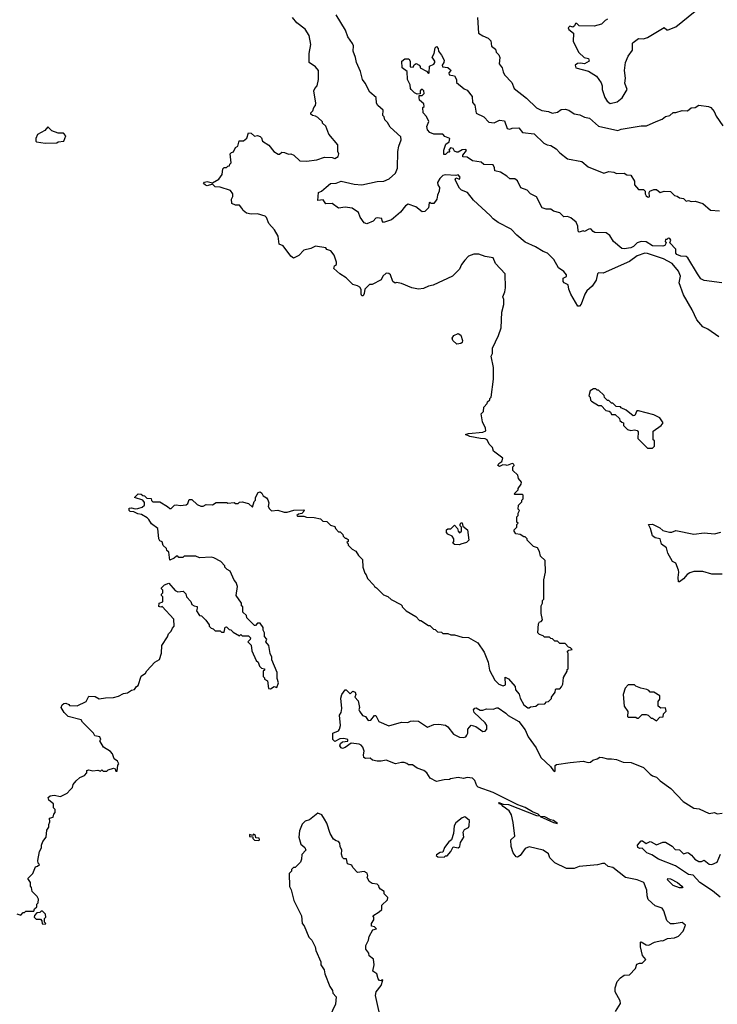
# Model space of a CAD drawing. Extents: x 2494106 to 2685573, y 758056 to 915185.
# Tile 87 of 256: x 2523747 to 2529168, y 881968 to 889619. Entities that reach past the tile are written whole.
import ezdxf

# ---------------------------------------------------------------- set-up
doc = ezdxf.new("R2010")
doc.units = 0

msp = doc.modelspace()

# ---------------------------------------------------------------- linework, layer by layer
at = {"layer": '0CON05XD'}
for points in [[(2528315, 889622.5), (2528297, 889613), (2528267, 889583), (2528211.7, 889568.3), (2528095, 889570), (2528075, 889590), (2528065, 889590), (2528058.3, 889571.7), (2528045, 889560), (2528021.7, 889568.3), (2528010, 889555), (2528013, 889543), (2528050, 889515), (2528048.3, 889448.3), (2528093, 889363), (2528133.9, 889323.9), (2528165.8, 889315.8), (2528173, 889297), (2528135, 889276.2), (2528105, 889281.2), (2528082.3, 889277.7), (2528062.5, 889265), (2528067.5, 889245), (2528167.7, 889217.7), (2528228.8, 889178.8), (2528265, 889127.5), (2528273.3, 889105), (2528273.3, 889075), (2528293.3, 889015), (2528312.5, 888985), (2528336.2, 888966.2), (2528388.6, 888981.4), (2528429.3, 889010.7), (2528467.5, 889075), (2528450, 889125), (2528453.3, 889165), (2528446.7, 889225), (2528453.3, 889285), (2528475.9, 889334.1), (2528509.5, 889380.5), (2528510, 889435), (2528515, 889442.5), (2528555, 889472.5), (2528595, 889470), (2528625, 889480), (2528755, 889557.5), (2528775, 889540), (2528785, 889540), (2528845, 889562.5), (2528995.9, 889684.1)], [(2527505, 884443.3), (2527521.2, 884448.8), (2527520, 884510), (2527545, 884496), (2527597.6, 884437.6), (2527600.9, 884410.9), (2527627.3, 884377.3), (2527635, 884346.7), (2527664.3, 884295), (2527695, 884272.5), (2527705, 884270), (2527715, 884280), (2527757, 884283), (2527775, 884300), (2527828.3, 884301.7), (2527841.7, 884318.3), (2527855, 884320), (2527880, 884345), (2527880, 884355), (2527907, 884393), (2527910, 884415), (2527915, 884420), (2527945, 884420), (2527956.7, 884433.3), (2527967.5, 884455), (2527973, 884507), (2528000, 884555), (2528001.7, 884568.3), (2528010, 884575), (2528010, 884695), (2528000, 884705), (2528015, 884720), (2528040, 884725), (2528028.3, 884738.3), (2528011.7, 884741.7), (2527985, 884770), (2527945, 884770), (2527925, 884790), (2527905, 884790), (2527888.3, 884808.3), (2527875, 884810), (2527865, 884820), (2527825, 884820), (2527815, 884830), (2527785, 884840), (2527772.5, 884855), (2527777.5, 884925), (2527785, 884940), (2527798.3, 884941.7), (2527810, 884955), (2527800, 885005), (2527800, 885065), (2527810, 885085), (2527810, 885105), (2527820, 885115), (2527820, 885265), (2527832.5, 885325), (2527830, 885415), (2527795, 885450), (2527787, 885487), (2527770, 885515), (2527740, 885525), (2527690, 885575), (2527690, 885585), (2527675, 885600), (2527665, 885600), (2527637, 885617), (2527603, 885623), (2527590, 885645), (2527590, 885655), (2527610, 885675), (2527610, 885695), (2527620, 885705), (2527610, 885715), (2527610, 885755), (2527620, 885765), (2527620, 885785), (2527630, 885805), (2527620, 885815), (2527623, 885847), (2527648.3, 885871.7), (2527650, 885885), (2527660, 885895), (2527660, 885925), (2527655, 885930), (2527595, 885930), (2527590, 885935), (2527620, 885965), (2527620, 885975), (2527645, 886010), (2527647.5, 886025), (2527623, 886053), (2527618.3, 886078.3), (2527580, 886115), (2527580, 886145), (2527590, 886155), (2527587.5, 886165), (2527575, 886170), (2527536.2, 886153.8), (2527525.9, 886155.9), (2527501.7, 886158.3), (2527475, 886147.5), (2527462.5, 886155), (2527470.7, 886169.3), (2527493.3, 886185), (2527501.7, 886211.7), (2527430, 886265), (2527420, 886295), (2527395, 886320), (2527380, 886355), (2527365, 886362.5), (2527327, 886363), (2527245, 886380), (2527210, 886395), (2527235, 886402.5), (2527346.4, 886413.6), (2527370, 886425), (2527367.5, 886445), (2527343.6, 886493.6), (2527332.5, 886555), (2527350, 886575), (2527353, 886607), (2527380, 886635), (2527381.7, 886648.3), (2527400, 886665), (2527400, 886675), (2527410, 886685), (2527427.5, 886825), (2527427.5, 886915), (2527410, 887005), (2527420, 887025), (2527420, 887065), (2527467.5, 887165), (2527487.5, 887225), (2527492.5, 887345), (2527510, 887405), (2527510, 887445), (2527500, 887465), (2527517, 887503), (2527522.5, 887535), (2527520, 887645), (2527443.6, 887723.6), (2527425, 887767.5), (2527365, 887777.5), (2527315, 887797.5), (2527275, 887797.5), (2527235, 887780), (2527205, 887750), (2527180, 887715), (2527165, 887680), (2527110, 887625), (2526960, 887555), (2526925, 887547.5), (2526885, 887530), (2526845, 887523.3), (2526795, 887536.2), (2526715, 887568.8), (2526675, 887577.5), (2526665, 887572.5), (2526647.5, 887585), (2526627.5, 887635), (2526615, 887647.5), (2526595, 887650), (2526570, 887625), (2526555, 887597.5), (2526485, 887560), (2526465, 887560), (2526430, 887525), (2526425, 887490), (2526416.4, 887473.6), (2526405, 887472.5), (2526400, 887485), (2526401.7, 887521.7), (2526389.3, 887539.3), (2526371.7, 887551.7), (2526335, 887560), (2526283, 887613), (2526235, 887642.5), (2526187.5, 887685), (2526192.5, 887705), (2526210, 887715), (2526208.8, 887735), (2526189.5, 887789.5), (2526165, 887822.5), (2526135, 887832.5), (2526125, 887846.7), (2526045, 887858.8), (2526008.8, 887841.2), (2525955, 887826.7), (2525915, 887786.7), (2525875, 887766.7), (2525855, 887780), (2525795, 887861.2), (2525763.8, 887873.8), (2525755, 887937.5), (2525726.2, 887985), (2525683.8, 888035), (2525665, 888082.5), (2525655, 888092.5), (2525595, 888111.2), (2525545, 888106.7), (2525510, 888115), (2525482.5, 888135), (2525472.5, 888155), (2525455, 888176.7), (2525425, 888176.7), (2525395, 888190), (2525392.5, 888225), (2525402.5, 888245), (2525402.5, 888265), (2525385, 888290), (2525305, 888317.5), (2525265, 888320), (2525245, 888340), (2525205, 888328.8), (2525191.7, 888331.7), (2525176.7, 888345), (2525182.9, 888357.1), (2525205, 888362), (2525245, 888350), (2525295, 888380), (2525320, 888415), (2525325, 888460), (2525335, 888470), (2525355, 888470), (2525365, 888480), (2525378.3, 888481.7), (2525380, 888495), (2525390, 888505), (2525383, 888577), (2525393, 888587), (2525409.3, 888590.7), (2525423.9, 888626.1), (2525443, 888637), (2525451.7, 888678.3), (2525485, 888677.5), (2525513, 888697), (2525525, 888740), (2525545, 888737.5), (2525573, 888713), (2525595, 888717.5), (2525615, 888710), (2525625, 888700), (2525633.6, 888673.6), (2525683, 888643), (2525722.5, 888595), (2525755, 888572.5), (2525767, 888573), (2525785, 888590), (2525805, 888587.5), (2525835, 888572.5), (2525855, 888577.5), (2525876.4, 888566.4), (2525925, 888521.2), (2525975, 888520), (2526055, 888530), (2526115, 888550), (2526175, 888546.7), (2526195, 888540), (2526222.5, 888555), (2526226.7, 888575), (2526220, 888595), (2526220, 888645), (2526149.3, 888729.3), (2526125, 888790), (2526100, 888815), (2526100, 888825), (2526065, 888857.5), (2526045, 888870), (2526023, 888873), (2526010, 888885), (2526010, 888895), (2526025, 888910), (2526033.3, 888936.7), (2526047, 888953), (2526048.8, 888971.2), (2526033.9, 889066.1), (2526040, 889085), (2526057.5, 889105), (2526070, 889155), (2526070, 889225), (2526045, 889253.3), (2525996.2, 889285), (2525996.7, 889355), (2526008.8, 889425), (2525996.2, 889495), (2525966.7, 889545), (2525900, 889595), (2525866.2, 889635)], [(2529180, 887155), (2529095, 887212.5), (2529055, 887232.5), (2529007.5, 887285), (2528973.6, 887363.6), (2528905, 887480), (2528872.5, 887575), (2528882.5, 887625), (2528867.5, 887665), (2528816, 887725), (2528749.3, 887760.7), (2528625, 887802.7), (2528605, 887803.6), (2528545, 887784.3), (2528485, 887740), (2528281.7, 887648.3), (2528245, 887652.5), (2528237.5, 887645), (2528226.1, 887593.9), (2528195, 887547.5), (2528155, 887512.5), (2528138.8, 887485), (2528111.2, 887408.8), (2528097.3, 887392.7), (2528085, 887391.2), (2528030, 887485), (2528013.3, 887525), (2528008.3, 887558.3), (2527977.5, 887575), (2527971.2, 887585), (2527971.2, 887608.8), (2527995, 887622.5), (2527995, 887636.7), (2527975, 887662.5), (2527935, 887690), (2527896.7, 887755), (2527865, 887790), (2527847.5, 887805), (2527815, 887816), (2527755, 887854.4), (2527675, 887890), (2527608.8, 887945), (2527565, 887992), (2527465, 888043.3), (2527425, 888071.2), (2527403, 888097), (2527273.8, 888215), (2527226.4, 888276.4), (2527180, 888295), (2527165, 888310), (2527130, 888375), (2527135, 888390), (2527165, 888380), (2527170, 888395), (2527155, 888412.5), (2527135, 888407.5), (2527055, 888414.3), (2527035, 888406.9), (2527011.1, 888385), (2526994, 888354), (2526996.2, 888336.2), (2527010, 888315), (2527006.7, 888285), (2526992.5, 888255), (2526987.5, 888225), (2526965, 888190), (2526945, 888190), (2526935, 888200), (2526930, 888195), (2526923.6, 888156.4), (2526895, 888128.8), (2526875, 888126.2), (2526824.2, 888164.2), (2526765, 888183.8), (2526745, 888173.3), (2526705, 888123.3), (2526653, 888077), (2526635, 888064), (2526575, 888043.3), (2526563.3, 888055), (2526560, 888075), (2526525, 888080), (2526514, 888076), (2526495, 888052.5), (2526445, 888032.5), (2526425, 888040), (2526393.3, 888085), (2526379.5, 888119.5), (2526330, 888155), (2526275, 888161.2), (2526223.6, 888153.6), (2526175, 888191.2), (2526125, 888187.5), (2526105, 888220), (2526065, 888212.5), (2526070, 888275), (2526093, 888287), (2526128.3, 888318.3), (2526162.5, 888345), (2526205, 888347.1), (2526245, 888362.9), (2526345, 888339.5), (2526405, 888335.6), (2526525, 888361.9), (2526576.6, 888363.4), (2526618.8, 888381.2), (2526666.7, 888425), (2526683.8, 888465), (2526686.2, 888595), (2526693.3, 888635), (2526712.5, 888685), (2526709.3, 888709.3), (2526625, 888782.5), (2526605, 888820), (2526585, 888840), (2526580, 888865), (2526570, 888875), (2526572.5, 888915), (2526531.2, 888951.2), (2526520.7, 888970.7), (2526516, 889015), (2526467.5, 889055), (2526432.9, 889125), (2526411.4, 889155), (2526395.8, 889215.8), (2526364.4, 889285), (2526357.5, 889325), (2526337.5, 889375), (2526340, 889415), (2526334, 889434), (2526296, 889485), (2526277.7, 889537.7), (2526205.5, 889655.5)], [(2527303.8, 889635), (2527313.3, 889515), (2527345, 889492.5), (2527386.1, 889476.1), (2527407.5, 889455), (2527413, 889413), (2527445, 889390), (2527450, 889365), (2527470, 889345), (2527477.5, 889325), (2527472.5, 889275), (2527496.7, 889245), (2527503, 889213), (2527515, 889190), (2527570.7, 889130.7), (2527590, 889085), (2527685, 889008), (2527762.6, 888932.6), (2527805, 888914.2), (2527856.4, 888906.4), (2527885, 888893.3), (2527925, 888900), (2527955, 888920), (2527985, 888923.3), (2528015, 888916.2), (2528056.1, 888886.1), (2528098.6, 888878.6), (2528135, 888860), (2528173.6, 888853.6), (2528245, 888792), (2528395, 888756.7), (2528421.7, 888768.3), (2528575, 888792.5), (2528616.4, 888793.6), (2528693.3, 888826.7), (2528740, 888845), (2528765, 888867.5), (2528800, 888875), (2528823.6, 888896.4), (2528845, 888896.7), (2528895, 888913.3), (2528935, 888910), (2528965, 888933.3), (2528995, 888937.5), (2529025, 888953.3), (2529100, 888945), (2529117.5, 888935), (2529142.5, 888905), (2529159.3, 888869.3), (2529210, 888795)], [(2529202.9, 887572.9), (2529065, 887592), (2529040, 887605), (2529014, 887645), (2528938.7, 887768.7), (2528925, 887778.8), (2528885, 887780.8), (2528853.8, 887795), (2528846.7, 887805), (2528846.1, 887836.1), (2528800, 887885), (2528807.5, 887905), (2528798.3, 887918.3), (2528785, 887920), (2528775, 887910), (2528765, 887910), (2528762.5, 887895), (2528770, 887885), (2528760, 887865), (2528745, 887858.8), (2528665, 887862.1), (2528615, 887892), (2528575.8, 887894.2), (2528545.6, 887884.4), (2528515.8, 887855), (2528496.7, 887845), (2528445, 887837.5), (2528425, 887840.6), (2528360.8, 887895), (2528331.7, 887941.7), (2528305, 887961.2), (2528215.9, 887965.9), (2528202.3, 887972.3), (2528185, 887992.5), (2528168.3, 887991.7), (2528136.1, 887973.9), (2528125, 887976.7), (2528095, 887967.5), (2528087.5, 887975), (2528083.3, 888015), (2528070, 888045), (2528030, 888080), (2528005, 888088.8), (2527975, 888087.5), (2527945, 888117.5), (2527895, 888131.2), (2527875, 888147.5), (2527837, 888147), (2527807, 888157), (2527762.7, 888242.7), (2527717.5, 888265), (2527690, 888295), (2527642.3, 888312.3), (2527616, 888366), (2527595, 888381.2), (2527555, 888382.5), (2527533.6, 888403.6), (2527483.6, 888433.6), (2527440, 888445), (2527437, 888467), (2527425, 888490), (2527353.6, 888493.6), (2527331.7, 888511.7), (2527265, 888522.5), (2527225, 888550), (2527191.7, 888551.7), (2527190, 888565), (2527218.3, 888601.7), (2527215, 888610), (2527185, 888607.5), (2527155, 888590), (2527145, 888590), (2527125, 888597.5), (2527115, 888617.5), (2527095, 888622.5), (2527082.5, 888605), (2527090, 888595), (2527085, 888590), (2527075, 888590), (2527055, 888570), (2527041.7, 888571.7), (2527043.3, 888605), (2527058.3, 888651.7), (2527085, 888670), (2527090, 888695), (2527051.7, 888711.7), (2527035, 888730), (2526965, 888730), (2526935, 888742.5), (2526915, 888762.5), (2526910.7, 888789.3), (2526927, 888827), (2526907, 888867), (2526883.3, 888895), (2526880, 888935), (2526890, 888945), (2526887.5, 888965), (2526853.9, 888993.9), (2526850, 889015), (2526851.7, 889028.3), (2526875, 889030), (2526890, 889045), (2526887, 889067), (2526875, 889080), (2526860, 889065), (2526858.3, 889041.7), (2526835, 889040), (2526815, 889050), (2526790, 889075), (2526783.3, 889085), (2526781.7, 889111.7), (2526760, 889155), (2526757, 889217), (2526720, 889245), (2526716.7, 889295), (2526740, 889315), (2526770, 889315), (2526780, 889295), (2526781.7, 889251.7), (2526805, 889250), (2526813.3, 889266.7), (2526827, 889277), (2526850, 889265), (2526860, 889255), (2526860, 889245), (2526908.3, 889218.3), (2526925, 889200), (2526930, 889205), (2526931.7, 889258.3), (2526965, 889272.5), (2526972.5, 889285), (2526972.5, 889295), (2526952.5, 889327.5), (2526967.5, 889355), (2526975, 889400), (2526985, 889410), (2527000, 889395), (2527002.5, 889375), (2527023.6, 889343.6), (2527046.4, 889303.6), (2527043.3, 889285), (2527030, 889265), (2527031.7, 889251.7), (2527075, 889247.5), (2527095, 889230), (2527097, 889223), (2527082.5, 889205), (2527085, 889190), (2527125, 889182.5), (2527140, 889155), (2527141.7, 889131.7), (2527201.7, 889081.7), (2527225, 889070), (2527262.3, 889022.3), (2527265.9, 888975.9), (2527283.3, 888955), (2527295, 888892.5), (2527352.5, 888865), (2527391.7, 888821.7), (2527435, 888816.7), (2527475, 888836.7), (2527515, 888832.5), (2527535, 888773.3), (2527555, 888767.5), (2527575, 888776.7), (2527625, 888777.5), (2527655, 888742.5), (2527745, 888731.2), (2527819.5, 888659.5), (2527845, 888646.2), (2527875, 888640), (2527915.8, 888615.8), (2527943.6, 888583.6), (2528005, 888537.5), (2528115, 888517.5), (2528163.9, 888473.9), (2528285, 888426.7), (2528325, 888440), (2528365, 888432.5), (2528385, 888422.5), (2528445, 888426.7), (2528465, 888412.5), (2528495, 888410), (2528523.8, 888365), (2528523.3, 888335), (2528555, 888300), (2528595, 888300), (2528607.5, 888285), (2528607.5, 888265), (2528615, 888250), (2528625, 888242.5), (2528635, 888240), (2528640, 888245), (2528637.5, 888275), (2528642.5, 888285), (2528675, 888300), (2528695, 888300), (2528725, 888276.7), (2528755, 888286.2), (2528805, 888282.5), (2528835, 888252.5), (2528857, 888247), (2528875, 888233.3), (2528905, 888228.8), (2528925, 888207.5), (2528945, 888212.5), (2528965, 888206.7), (2528995, 888208.8), (2529055, 888190), (2529115, 888138.8), (2529185, 888133.3)], [(2523945, 888658.8), (2524035, 888662.5), (2524045, 888670), (2524090, 888675), (2524107, 888717), (2524087, 888737), (2524045, 888736.7), (2523997.5, 888755), (2523966.1, 888786.1), (2523943, 888757), (2523885, 888727.5), (2523872.5, 888695), (2523872.5, 888675), (2523878.3, 888668.3), (2523945, 888658.8)], [(2527145, 887097.5), (2527112.5, 887125), (2527107.5, 887145), (2527120, 887165), (2527155, 887180), (2527175, 887166.7), (2527187.5, 887125), (2527185, 887110), (2527175, 887102.5), (2527145, 887097.5)], [(2528665, 886290), (2528680, 886305), (2528680, 886345), (2528670, 886355), (2528668.3, 886421.7), (2528732.5, 886465), (2528746.7, 886485), (2528720, 886525), (2528675, 886547.5), (2528555, 886580), (2528541.2, 886578.8), (2528527.5, 886542.5), (2528515, 886540), (2528460, 886585), (2528421.7, 886601.7), (2528415, 886610), (2528381.7, 886611.7), (2528355, 886640), (2528345, 886640), (2528325, 886660), (2528315, 886660), (2528291.7, 886681.7), (2528288.3, 886698.3), (2528245, 886740), (2528235, 886740), (2528225, 886750), (2528205, 886750), (2528180, 886735), (2528170, 886695), (2528180, 886685), (2528183, 886663), (2528190, 886655), (2528245, 886620), (2528265, 886620), (2528301.7, 886581.7), (2528327, 886577), (2528338.3, 886568.3), (2528345, 886550), (2528375, 886550), (2528408.3, 886518.3), (2528410, 886505), (2528425, 886490), (2528440, 886485), (2528440, 886465), (2528470, 886435), (2528497, 886427), (2528525, 886432.5), (2528545, 886427.5), (2528552.5, 886415), (2528550, 886365), (2528625, 886290), (2528665, 886290)], [(2523725, 882670), (2523755, 882660), (2523775, 882680), (2523785, 882680), (2523795, 882690), (2523858.3, 882691.7), (2523861.7, 882708.3), (2523880, 882725), (2523880, 882745), (2523890, 882755), (2523892.5, 882785), (2523882.5, 882805), (2523843, 882843), (2523840, 882875), (2523832.5, 882885), (2523832.5, 882915), (2523810, 882945), (2523850, 882985), (2523870, 883035), (2523885, 883040), (2523900, 883055), (2523890, 883065), (2523887.5, 883085), (2523900, 883155), (2523917, 883183), (2523916.7, 883205), (2523926.4, 883233.6), (2523952.5, 883265), (2523958.3, 883321.7), (2523972.5, 883345), (2523972.5, 883365), (2523982.5, 883385), (2523980, 883415), (2524008.3, 883421.7), (2524012.5, 883445), (2524021.7, 883458.3), (2524021.7, 883481.7), (2524010, 883495), (2524010, 883525), (2523972.5, 883555), (2523967.5, 883575), (2523985, 883586.7), (2524015, 883592.5), (2524065, 883582.5), (2524115, 883607.5), (2524140, 883635), (2524157, 883653), (2524162.5, 883675), (2524187, 883703), (2524215, 883730), (2524250, 883745), (2524270, 883765), (2524270, 883785), (2524285, 883790), (2524315, 883782.5), (2524355, 883787.5), (2524375, 883780), (2524385, 883790), (2524395, 883780), (2524425, 883780), (2524435, 883790), (2524475, 883802.5), (2524488.3, 883798.3), (2524495, 883780), (2524505, 883780), (2524510, 883825), (2524517.5, 883835), (2524506.4, 883856.4), (2524482.5, 883875), (2524467.5, 883915), (2524453, 883933), (2524397.5, 883965), (2524370, 884015), (2524377.5, 884025), (2524370, 884045), (2524330, 884055), (2524320, 884075), (2524235, 884160), (2524225, 884177.5), (2524124, 884204), (2524092.5, 884235), (2524070, 884275), (2524077.5, 884295), (2524090, 884305), (2524105, 884306.7), (2524128.3, 884298.3), (2524135, 884290), (2524193, 884287), (2524265, 884320), (2524285, 884362.5), (2524335, 884360), (2524365, 884340), (2524415, 884350), (2524475, 884352.5), (2524515, 884362.5), (2524555, 884382.5), (2524585, 884387.5), (2524615, 884407.5), (2524640, 884415), (2524653.6, 884436.4), (2524667.5, 884445), (2524692.3, 884517.7), (2524725, 884540), (2524735, 884560), (2524797.5, 884625), (2524833.6, 884646.4), (2524850, 884695), (2524852.5, 884755), (2524897, 884823), (2524903, 884847), (2524923, 884867), (2524935, 884890), (2524947.5, 884905), (2524945, 884960), (2524855, 885060), (2524845, 885052.5), (2524828.3, 885058.3), (2524830, 885085), (2524860, 885095), (2524860, 885135), (2524850, 885145), (2524850, 885155), (2524860, 885165), (2524860, 885185), (2524850, 885195), (2524850, 885205), (2524873, 885227), (2524905, 885240), (2524955, 885182.5), (2524975, 885172.5), (2525017, 885177), (2525037.5, 885157.5), (2525042.5, 885135), (2525078.3, 885098.3), (2525083.8, 885073.8), (2525103, 885063), (2525125, 885060), (2525127.5, 885045), (2525120, 885025), (2525145, 884990), (2525160, 884985), (2525193, 884953), (2525220, 884915), (2525220, 884905), (2525235, 884890), (2525250, 884885), (2525265, 884870), (2525305, 884870), (2525315, 884860), (2525335, 884860), (2525343, 884897), (2525355, 884900), (2525375, 884880), (2525388.3, 884878.3), (2525405, 884860), (2525455, 884830), (2525465, 884840), (2525475, 884830), (2525525, 884830), (2525540, 884815), (2525538.3, 884801.7), (2525520, 884785), (2525547, 884757), (2525550, 884715), (2525585, 884640), (2525600, 884625), (2525610, 884595), (2525625, 884580), (2525650, 884575), (2525650, 884565), (2525640, 884555), (2525640, 884515), (2525650, 884505), (2525650, 884495), (2525671.7, 884481.7), (2525681.7, 884421.7), (2525695, 884420), (2525725, 884437.5), (2525745, 884430), (2525757.5, 884465), (2525748.3, 884498.3), (2525747.5, 884545), (2525707.5, 884645), (2525707.5, 884665), (2525693, 884693), (2525682.5, 884755), (2525660, 884785), (2525667.5, 884805), (2525650, 884825), (2525650, 884855), (2525640, 884875), (2525640, 884895), (2525615, 884930), (2525595, 884930), (2525578.3, 884911.7), (2525571.7, 884911.7), (2525511.7, 884971.7), (2525508.3, 884988.3), (2525480, 885015), (2525480, 885055), (2525470, 885065), (2525470, 885085), (2525430, 885145), (2525440, 885215), (2525430, 885245), (2525413.6, 885263.6), (2525383, 885333), (2525360, 885345), (2525340, 885365), (2525340, 885375), (2525309.3, 885409.3), (2525255, 885437.5), (2525235, 885442.5), (2525145, 885437.5), (2525115, 885450), (2525025, 885450), (2525015, 885440), (2524985, 885440), (2524975, 885450), (2524965, 885450), (2524947, 885433), (2524915, 885420), (2524905, 885480), (2524890, 885495), (2524888.3, 885508.3), (2524861.7, 885531.7), (2524855, 885560), (2524835, 885570), (2524827.5, 885585), (2524820, 885665), (2524770.7, 885700.7), (2524751.2, 885735), (2524737.3, 885747.3), (2524695, 885772.5), (2524665, 885777.5), (2524635, 885793.3), (2524605, 885797.5), (2524597.5, 885805), (2524598.3, 885821.7), (2524615, 885826.7), (2524645, 885817.5), (2524665, 885821.2), (2524699.5, 885830.5), (2524717.5, 885845), (2524717, 885867), (2524703.8, 885883.8), (2524640, 885905), (2524667, 885933), (2524691.7, 885931.7), (2524705, 885920), (2524718.3, 885918.3), (2524735, 885900), (2524768.3, 885898.3), (2524771.7, 885881.7), (2524783, 885873), (2524835, 885872.5), (2524897, 885837), (2524915, 885820), (2524925, 885820), (2524950, 885845), (2524965, 885850), (2524995, 885842.5), (2525041.7, 885848.3), (2525055, 885860), (2525065, 885890), (2525085, 885890), (2525125, 885852.5), (2525155, 885837.5), (2525171.7, 885838.3), (2525195, 885852.5), (2525245, 885850), (2525275, 885867.5), (2525357.5, 885867.5), (2525365, 885862.5), (2525415, 885867.5), (2525425, 885860), (2525445, 885860), (2525455, 885870), (2525475, 885872.5), (2525525, 885860), (2525555, 885830), (2525570, 885875), (2525580, 885885), (2525580, 885905), (2525600, 885945), (2525615, 885950), (2525630, 885940), (2525638.3, 885918.3), (2525665, 885902.5), (2525675, 885887.5), (2525683.3, 885865), (2525677.5, 885835), (2525687, 885817), (2525705, 885802.5), (2525753.6, 885806.4), (2525802.3, 885792.3), (2525825, 885792), (2525877, 885807), (2525955, 885810), (2525960, 885805), (2525938.3, 885781.7), (2525913, 885777), (2525900, 885765), (2525905, 885760), (2525955, 885760), (2525975, 885752.5), (2526035, 885750), (2526085, 885740), (2526103, 885723), (2526135, 885720), (2526161.7, 885691.7), (2526195, 885680), (2526200, 885665), (2526225, 885640), (2526238.3, 885638.3), (2526258.3, 885618.3), (2526260, 885605), (2526275, 885590), (2526285, 885590), (2526298.3, 885578.3), (2526300, 885565), (2526290, 885555), (2526300, 885545), (2526300, 885535), (2526330, 885505), (2526359.3, 885489.3), (2526380, 885455), (2526410, 885425), (2526412.5, 885365), (2526428.3, 885318.3), (2526440, 885305), (2526450, 885275), (2526500, 885225), (2526503.6, 885213.6), (2526520, 885205), (2526575, 885150), (2526607, 885137), (2526633, 885113), (2526710, 885075), (2526720, 885065), (2526720, 885055), (2526750, 885025), (2526825, 884980), (2526855, 884950), (2526865, 884950), (2526925, 884910), (2526935, 884910), (2526961.7, 884881.7), (2526975, 884880), (2526993, 884863), (2527025, 884860), (2527035, 884850), (2527075, 884850), (2527098.3, 884838.3), (2527125, 884837.5), (2527185, 884820), (2527235, 884817.5), (2527306.4, 884776.4), (2527357.5, 884705), (2527386.7, 884625), (2527397.5, 884565), (2527440, 884485), (2527470, 884455), (2527505, 884443.3)], [(2527165, 885537.5), (2527125, 885540), (2527111.7, 885551.7), (2527120, 885565), (2527120, 885585), (2527106.4, 885606.4), (2527075, 885620), (2527063.6, 885633.6), (2527062.5, 885655), (2527075, 885662.5), (2527098.3, 885661.7), (2527125, 885690), (2527150, 885665), (2527153, 885643), (2527165, 885630), (2527180, 885645), (2527180, 885675), (2527170, 885685), (2527170, 885695), (2527175, 885710), (2527185, 885710), (2527191.7, 885681.7), (2527227.5, 885655), (2527237.5, 885575), (2527220, 885555), (2527175, 885542.5), (2527165, 885537.5)], [(2529205, 885310), (2529125, 885310), (2529055, 885330), (2528985, 885330), (2528955, 885320), (2528933.6, 885306.4), (2528905, 885272.5), (2528875, 885250), (2528865, 885250), (2528863, 885283), (2528870, 885325), (2528865, 885340), (2528846.7, 885396.7), (2528819.3, 885409.3), (2528783, 885473), (2528772.5, 885515), (2528733.9, 885543.9), (2528722.5, 885585), (2528685, 885592.5), (2528665, 885607.5), (2528649.2, 885665), (2528633.9, 885696.1), (2528665, 885697.5), (2528720.9, 885670.9), (2528745, 885648), (2528795, 885636.2), (2528815, 885636.7), (2528845, 885648.8), (2528985, 885621.2), (2529065, 885631.2), (2529145, 885623.8), (2529195, 885636.2)], [(2526755, 883837.5), (2526735, 883846.7), (2526715, 883846.7), (2526666.4, 883836.4), (2526595, 883864), (2526555, 883856), (2526525, 883857.1), (2526487.5, 883865), (2526469.3, 883879.3), (2526435, 883876.7), (2526422.5, 883885), (2526418.8, 883905), (2526423.3, 883935), (2526413.3, 883965), (2526400.5, 883980.5), (2526385, 883988), (2526323.3, 883996.7), (2526275, 883962), (2526255, 883956), (2526245, 883960), (2526233.8, 883975), (2526240, 883995), (2526255, 884006.7), (2526297, 884013), (2526297.5, 884025), (2526265, 884032.5), (2526235, 884030), (2526195, 884010), (2526180, 884025), (2526180, 884075), (2526225, 884092.5), (2526232.5, 884105), (2526240, 884135), (2526232.5, 884215), (2526246.2, 884235), (2526250, 884265), (2526242.3, 884347.7), (2526251.2, 884375), (2526275, 884410), (2526285, 884410), (2526315, 884380), (2526335, 884400), (2526353, 884393), (2526358.8, 884375), (2526352.5, 884355), (2526376, 884325), (2526388.8, 884275), (2526383.3, 884255), (2526386.7, 884245), (2526411.2, 884211.2), (2526435, 884203.3), (2526455, 884173.8), (2526475, 884176.7), (2526505, 884212.5), (2526515, 884212.5), (2526536.7, 884165), (2526615, 884131.2), (2526715, 884158.8), (2526763, 884157), (2526783.3, 884166.7), (2526805, 884171.2), (2526845, 884166.7), (2526915, 884120), (2526965, 884141.2), (2527005, 884143.3), (2527055, 884136.2), (2527075, 884123.3), (2527117.7, 884067.7), (2527165, 884043.3), (2527195, 884040), (2527213.6, 884046.4), (2527222.3, 884057.7), (2527230, 884075), (2527230, 884105), (2527255, 884136.2), (2527292.5, 884125), (2527345, 884087.5), (2527365, 884090), (2527376.7, 884105), (2527376.1, 884133.9), (2527364.2, 884155), (2527278, 884235), (2527273.8, 884255), (2527285, 884267.5), (2527295, 884270), (2527325, 884253.3), (2527345, 884253.3), (2527375, 884263.3), (2527425, 884260), (2527455, 884272.5), (2527465, 884270), (2527525, 884230), (2527541.7, 884211.7), (2527625, 884164.4), (2527675, 884100.5), (2527698.2, 884045), (2527759.5, 883959.5), (2527795.7, 883885.7), (2527872.5, 883815), (2527895, 883782.9), (2527905, 883777.5), (2527907.5, 883782.5), (2527908, 883822), (2527918.3, 883831.7), (2528025, 883845.8), (2528125, 883857.5), (2528165, 883846.7), (2528181.7, 883848.3), (2528200, 883865), (2528235, 883873.8), (2528255, 883886.7), (2528276.4, 883886.4), (2528313.9, 883873.9), (2528345, 883876.2), (2528385, 883870), (2528435, 883849.2), (2528497.3, 883847.3), (2528595, 883806.7), (2528646.7, 883755), (2528665, 883742), (2528695, 883733.3), (2528722.5, 883705), (2528806.7, 883645), (2528903.2, 883543.2), (2528985, 883492), (2529025.8, 883485.8), (2529105, 883450), (2529145, 883457.5), (2529167, 883447), (2529205, 883453.3)], [(2528695, 884170), (2528721.7, 884198.3), (2528748.3, 884201.7), (2528750, 884225), (2528770, 884245), (2528765, 884270), (2528728.3, 884268.3), (2528707.5, 884285), (2528708.3, 884321.7), (2528721.7, 884338.3), (2528720, 884365), (2528675, 884392.5), (2528645, 884392.5), (2528636.7, 884406.7), (2528620, 884415), (2528573.6, 884423.6), (2528535, 884440), (2528525, 884450), (2528475, 884450), (2528452.5, 884425), (2528437.5, 884375), (2528443.3, 884285), (2528471.7, 884241.7), (2528470, 884205), (2528475, 884200), (2528535, 884200), (2528545, 884190), (2528555, 884190), (2528585, 884220), (2528615, 884220), (2528630, 884215), (2528655, 884190), (2528665, 884190), (2528695, 884170)], [(2528377.7, 881912.3), (2528416.4, 881973.6), (2528413.8, 881995), (2528373.8, 882065), (2528373.3, 882095), (2528388.8, 882145), (2528415, 882173.8), (2528445, 882193.3), (2528485, 882197.5), (2528532.5, 882245), (2528541.7, 882278.3), (2528562.5, 882287.5), (2528585, 882287.5), (2528612.5, 882315), (2528587.5, 882347.5), (2528570, 882415), (2528570, 882450), (2528575, 882452.5), (2528615, 882430), (2528635, 882427.5), (2528680.7, 882449.3), (2528735, 882462.5), (2528745, 882460), (2528780.7, 882479.3), (2528836.4, 882483.6), (2528865, 882497.5), (2528902.5, 882535), (2528921.7, 882581.7), (2528895, 882602.5), (2528831.7, 882591.7), (2528803, 882593), (2528775, 882620), (2528752.5, 882695), (2528740, 882715), (2528683.9, 882733.9), (2528631.7, 882781.7), (2528621.7, 882811.7), (2528620, 882855), (2528596.2, 882915), (2528545.3, 882935.3), (2528455, 882953.6), (2528355, 883030.8), (2528318.8, 883038.8), (2528295, 883060.8), (2528275, 883062.5), (2528237.8, 883052.2), (2528095, 883037.1), (2528055, 883021.9), (2527995, 883023.6), (2527905, 883065.6), (2527865.8, 883105), (2527855, 883137.5), (2527815, 883166), (2527705, 883190), (2527675, 883178), (2527635, 883123.3), (2527615, 883111.2), (2527605, 883113.8), (2527580.8, 883145), (2527565.8, 883195), (2527564, 883245), (2527593.3, 883275), (2527581.5, 883381.5), (2527569.5, 883439.5), (2527551.2, 883471.2), (2527503.8, 883503.8), (2527490, 883520), (2527472.5, 883525), (2527470, 883535), (2527503, 883523), (2527545, 883521.4), (2527762.5, 883435), (2527787.5, 883432.5), (2527776.7, 883445), (2527732.3, 883462.3), (2527675, 883496.2), (2527617.1, 883517.1), (2527425, 883614.5), (2527308.8, 883655), (2527299.2, 883665), (2527285, 883706.7), (2527265, 883723.8), (2527225, 883728.8), (2527195, 883723.3), (2527155, 883731.2), (2527095, 883720), (2527086.7, 883713.3), (2527045, 883711.2), (2526985, 883698), (2526935.8, 883725.8), (2526910, 883765), (2526886.7, 883785), (2526835, 883802), (2526799.5, 883829.5), (2526768.3, 883828.3), (2526755, 883837.5)], [(2526560, 881815), (2526511.2, 882035), (2526516.7, 882065), (2526556.1, 882113.9), (2526570, 882155), (2526565, 882160), (2526555, 882150), (2526543.6, 882153.6), (2526533.3, 882165), (2526522.5, 882205), (2526490, 882225), (2526502.5, 882275), (2526497, 882317), (2526463, 882343), (2526460, 882365), (2526437.5, 882395), (2526436.7, 882425), (2526457.5, 882465), (2526462.5, 882495), (2526490, 882545), (2526520, 882555), (2526505, 882570), (2526480, 882575), (2526480, 882595), (2526500, 882625), (2526500, 882645), (2526490, 882655), (2526540, 882685), (2526560, 882705), (2526561.7, 882738.3), (2526605, 882780), (2526607, 882797), (2526580, 882825), (2526580, 882845), (2526551.7, 882861.7), (2526540, 882875), (2526538.3, 882888.3), (2526525, 882900), (2526485, 882907.5), (2526461.7, 882921.7), (2526447.5, 882955), (2526452.5, 882965), (2526447.7, 882987.7), (2526425, 883000), (2526371.7, 882991.7), (2526335, 883030), (2526328.3, 883048.3), (2526295, 883060), (2526287.5, 883097.5), (2526265, 883097.5), (2526255, 883107.5), (2526246.7, 883135), (2526250, 883165), (2526236.7, 883195), (2526235, 883220), (2526225, 883232.5), (2526205, 883236.7), (2526185, 883250), (2526160, 883295), (2526132.9, 883375), (2526114.4, 883405), (2526095, 883440), (2526065, 883452.5), (2525998.3, 883401.7), (2525965, 883390), (2525943, 883367), (2525922.5, 883315), (2525917.5, 883265), (2525933, 883213), (2525962.5, 883185), (2525970, 883165), (2525938.3, 883131.7), (2525937.5, 883095), (2525928.3, 883071.7), (2525888.3, 883031.7), (2525875, 883030), (2525860, 883015), (2525858.3, 883001.7), (2525840, 882985), (2525843, 882883), (2525857, 882857), (2525877.5, 882775), (2525937.5, 882655), (2525942.5, 882595), (2525956.7, 882576.7), (2525995, 882490), (2526017, 882467), (2526042.5, 882415), (2526047.5, 882385), (2526086.4, 882296.4), (2526087.5, 882275), (2526112.5, 882235), (2526117.5, 882205), (2526157.5, 882105), (2526177.5, 882075), (2526180, 882055), (2526207.5, 882025), (2526201.7, 881968.3), (2526155, 881870)], [(2527045, 883110), (2527055, 883120), (2527068.3, 883121.7), (2527097.5, 883155), (2527115, 883190), (2527155, 883183.3), (2527166.1, 883193.9), (2527173.3, 883225), (2527197.5, 883265), (2527192.5, 883305), (2527202.5, 883325), (2527235, 883342.5), (2527240, 883355), (2527242.5, 883395), (2527215, 883420), (2527205, 883423.3), (2527185, 883416.2), (2527135, 883377.5), (2527122.5, 883355), (2527117.5, 883295), (2527103.3, 883245), (2527080.7, 883229.3), (2527047.5, 883185), (2527035, 883150), (2527015, 883147.5), (2526985, 883130), (2526983, 883123), (2526995, 883112.5), (2527045, 883110)], [(2527925, 883373.3), (2527896.2, 883395), (2527870.7, 883400.7), (2527827.5, 883425), (2527792.5, 883427.5), (2527895, 883380), (2527925, 883373.3)], [(2525605, 883240), (2525610, 883245), (2525608.3, 883258.3), (2525581.7, 883261.7), (2525578.3, 883278.3), (2525565, 883290), (2525555, 883280), (2525531.7, 883288.3), (2525531.7, 883271.7), (2525558.3, 883268.3), (2525560, 883255), (2525571.7, 883241.7), (2525605, 883240)], [(2529190.3, 882800.3), (2529130.5, 882850.5), (2529031.9, 882915), (2528981.1, 882971.1), (2528945, 882976.9), (2528843.7, 883043.7), (2528710, 883095), (2528660, 883130), (2528620, 883145), (2528585, 883180), (2528565, 883177.5), (2528550, 883185), (2528547.5, 883205), (2528575, 883238.8), (2528587.7, 883237.7), (2528615, 883217.5), (2528645, 883232.5), (2528655, 883230), (2528695, 883206.7), (2528745, 883227.5), (2528765, 883227.5), (2528816.4, 883196.4), (2528839.3, 883169.3), (2528875, 883166.7), (2528905, 883137.5), (2528935, 883146.7), (2528945, 883143.3), (2528967, 883127), (2528993.3, 883095), (2529025, 883076.2), (2529045, 883076.7), (2529065, 883086.7), (2529105, 883056.7), (2529125, 883053.8), (2529167.7, 883072.3), (2529193.8, 883135)], [(2528895, 882872.5), (2528875, 882873.3), (2528825, 882892), (2528780, 882935), (2528782.5, 882945), (2528805, 882943.3), (2528858, 882915), (2528892.5, 882885), (2528900, 882875), (2528895, 882872.5)], [(2523945, 882590), (2523950, 882595), (2523940, 882605), (2523940, 882635), (2523950, 882645), (2523948.3, 882668.3), (2523925, 882690), (2523915, 882690), (2523905, 882680), (2523881.7, 882678.3), (2523861.7, 882658.3), (2523860, 882645), (2523875, 882630), (2523908.3, 882628.3), (2523920, 882615), (2523921.7, 882591.7), (2523945, 882590)]]:
    msp.add_lwpolyline(points, dxfattribs=at)

doc.saveas('drawing.dxf')
